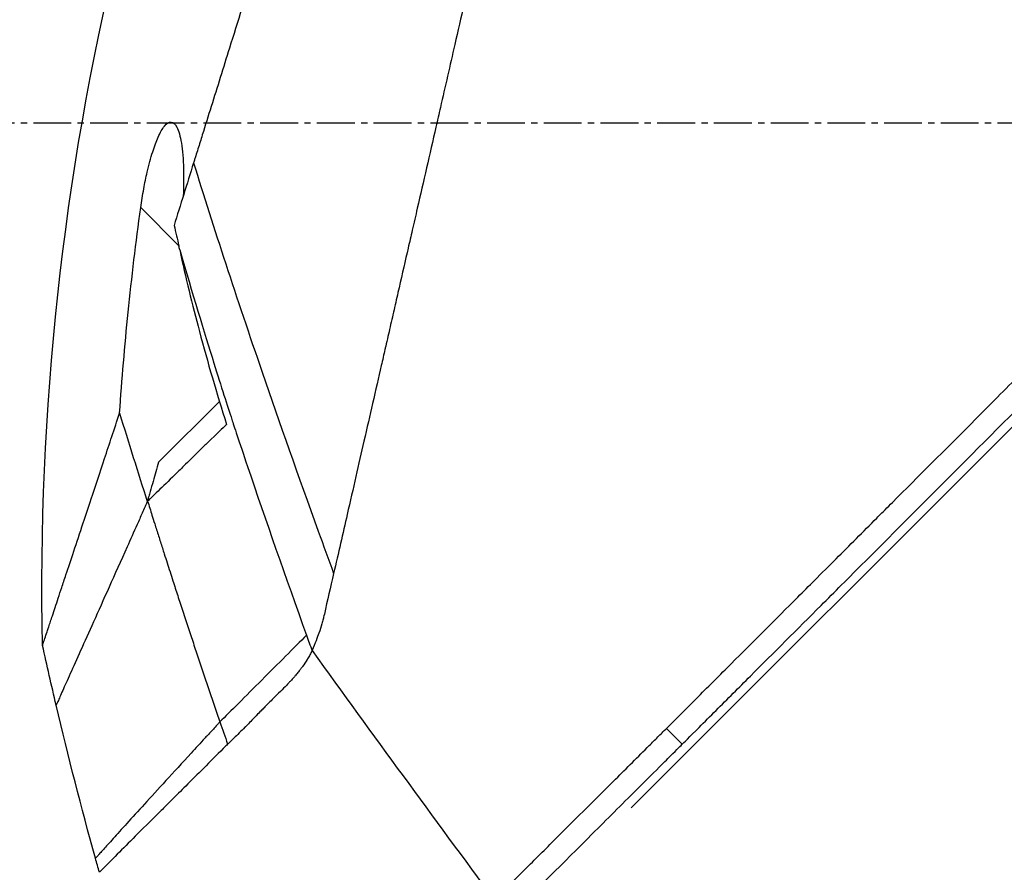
# Model space of a CAD drawing. Header units: millimetres. Extents: x 0 to 4378, y 0 to 2376.
# Tile 210 of 256: x 1427 to 1472, y 1163 to 1201. Entities that reach past the tile are written whole.
import ezdxf

# ---------------------------------------------------------------- set-up
doc = ezdxf.new("R2010")
doc.units = ezdxf.units.MM
doc.header["$LTSCALE"] = 0.2
doc.linetypes.add('CENTER2', pattern=[1.125, 0.75, -0.125, 0.125, -0.125])
doc.layers.add('02_Center Line', color=1, linetype='CENTER2')
doc.styles.add('Rainbow-5.0 Style', font='malgunsl.ttf')
doc.dimstyles.new('Rainbow-5.0 Style', dxfattribs={"dimtxt": 4, "dimasz": 2.5, "dimexe": 1, "dimexo": 1, "dimgap": 1, "dimtad": 1, "dimdsep": 46, "dimtxsty": 'Rainbow-5.0 Style', "dimcen": 0, "dimclrd": 251, "dimclre": 251, "dimclrt": 7, "dimazin": 3, "dimtp": 0.1, "dimtm": 0.1, "dimtfac": 0.61, "dimtmove": 0, "dimatfit": 3, "dimfxl": 1, "dimlwd": -1, "dimlwe": -1, "dimarcsym": 1})

# ---------------------------------------------------------------- blocks, each defined once
blk = doc.blocks.new('A$C51789057')
for p, q in [((-190.245, 563.542), (-126.799, 626.988)), ((-210.505, 588.71), (-212.211, 590.416)), ((-208.69, 581.744), (-211.412, 579.022)), ((-208.466, 581.968), (-208.466, 581.968)), ((-187.964, 566.391), (-188.671, 567.098))]:
    blk.add_line(p, q)
blk.add_arc((132.058, 684.47), 360.277, 198.96383, 199.1311)
blk.add_ellipse((-156.719, 599.415), major_axis=(51.342, -154.081), ratio=0.336418, start_param=4.783304, end_param=4.787811)
for points, knots in [([(-188.671, 567.098), (-188.659, 567.11), (-188.508, 567.261), (-188.433, 567.335), (-188.374, 567.395), (-188.195, 567.573), (-188.075, 567.693), (-187.716, 568.052), (-187.475, 568.292), (-186.75, 569.016), (-186.263, 569.503), (-184.788, 570.976), (-183.79, 571.974), (-182.537, 573.228), (-182.286, 573.478), (-181.716, 574.048), (-181.391, 574.374), (-180.47, 575.295), (-179.861, 575.905), (-179.125, 576.642), (-179.003, 576.765), (-178.771, 576.997), (-178.661, 577.106), (-177.381, 578.389), (-176.197, 579.575), (-174.32, 581.457), (-173.635, 582.145), (-172.16, 583.625), (-171.368, 584.42), (-168.455, 587.345), (-166.31, 589.501), (-163.435, 592.396), (-162.719, 593.117), (-161.895, 593.948), (-161.789, 594.055), (-161.604, 594.242), (-161.519, 594.327), (-161.35, 594.498), (-161.263, 594.586), (-161.061, 594.79), (-160.949, 594.902), (-160.751, 595.103), (-160.668, 595.187), (-160.463, 595.394), (-160.34, 595.518), (-160.115, 595.746), (-160.013, 595.849), (-159.382, 596.486), (-158.853, 597.021), (-157.636, 598.253), (-156.947, 598.949), (-155.561, 600.353), (-154.863, 601.061), (-153.721, 602.219), (-153.274, 602.673), (-152.726, 603.228), (-152.625, 603.331), (-152.337, 603.622), (-152.151, 603.811), (-151.514, 604.456), (-151.06, 604.916), (-150.365, 605.62), (-150.12, 605.869), (-149.791, 606.201), (-149.706, 606.287), (-149.576, 606.419), (-149.533, 606.463), (-149.392, 606.605), (-149.292, 606.706), (-149.044, 606.957), (-148.889, 607.114), (-148.545, 607.461), (-148.362, 607.646), (-148, 608.012), (-147.822, 608.192), (-147.582, 608.434), (-147.524, 608.493), (-147.316, 608.703), (-147.161, 608.859), (-146.775, 609.249), (-146.556, 609.471), (-146.172, 609.859), (-146.008, 610.023), (-145.683, 610.351), (-145.518, 610.517), (-145.095, 610.944), (-144.841, 611.201), (-144.395, 611.652), (-144.209, 611.839), (-143.883, 612.168), (-143.743, 612.309), (-143.532, 612.522), (-143.461, 612.594), (-143.187, 612.871), (-142.984, 613.075), (-141.868, 614.201), (-140.957, 615.119), (-139.072, 617.019), (-138.095, 618.003), (-136.747, 619.361), (-136.368, 619.742), (-135.807, 620.306), (-135.625, 620.489), (-135.013, 621.105), (-134.58, 621.541), (-133.707, 622.419), (-133.264, 622.864), (-131.864, 624.273), (-130.912, 625.229), (-129.193, 626.955), (-128.424, 627.728), (-126.769, 629.389), (-125.885, 630.276), (-124.309, 631.856), (-123.614, 632.553), (-120.278, 635.896), (-117.751, 638.425), (-114.913, 641.262), (-114.418, 641.758), (-113.462, 642.713), (-113, 643.175), (-110.795, 645.378), (-109.193, 646.978), (-107.159, 649.009), (-106.569, 649.598), (-105.501, 650.664), (-105.021, 651.144), (-103.743, 652.418), (-103.082, 653.078), (-102.4, 653.759), (-102.226, 653.933), (-101.954, 654.204), (-101.879, 654.279), (-101.879, 654.279)], [-6.229962, -6.229962, -6.229962, -6.229962, -6.227864, -6.227864, -6.219552, -6.219552, -6.202929, -6.202929, -6.16968, -6.16968, -6.103208, -6.103208, -5.970065, -5.970065, -5.937453, -5.937453, -5.895346, -5.895346, -5.816119, -5.816119, -5.800362, -5.800362, -5.786281, -5.786281, -5.635887, -5.635887, -5.550128, -5.550128, -5.451964, -5.451964, -5.19041, -5.19041, -5.103809, -5.103809, -5.091041, -5.091041, -5.081268, -5.081268, -5.070806, -5.070806, -5.057101, -5.057101, -5.047416, -5.047416, -5.032993, -5.032993, -5.021064, -5.021064, -4.959513, -4.959513, -4.879662, -4.879662, -4.798866, -4.798866, -4.746913, -4.746913, -4.735039, -4.735039, -4.713278, -4.713278, -4.660559, -4.660559, -4.631405, -4.631405, -4.620962, -4.620962, -4.61581, -4.61581, -4.603824, -4.603824, -4.585775, -4.585775, -4.565126, -4.565126, -4.545061, -4.545061, -4.538129, -4.538129, -4.518662, -4.518662, -4.489931, -4.489931, -4.468034, -4.468034, -4.446173, -4.446173, -4.412022, -4.412022, -4.38742, -4.38742, -4.368644, -4.368644, -4.359076, -4.359076, -4.331844, -4.331844, -4.208918, -4.208918, -4.076245, -4.076245, -4.023995, -4.023995, -3.998904, -3.998904, -3.939656, -3.939656, -3.878964, -3.878964, -3.746371, -3.746371, -3.637173, -3.637173, -3.509455, -3.509455, -3.406658, -3.406658, -3.009825, -3.009825, -2.924337, -2.924337, -2.84138, -2.84138, -2.519502, -2.519502, -2.374871, -2.374871, -2.235834, -2.235834, -1.965462, -1.965462, -1.83333, -1.83333, -1.674568, -1.674568, -1.674568, -1.674568]), ([(-187.964, 566.391), (-187.929, 566.426), (-187.628, 566.727), (-186.957, 567.396), (-186.703, 567.649), (-185.939, 568.413), (-185.424, 568.927), (-183.867, 570.483), (-182.809, 571.54), (-181.442, 572.908), (-181.139, 573.211), (-180.48, 573.871), (-180.127, 574.224), (-178.824, 575.528), (-177.871, 576.483), (-176.366, 577.991), (-175.814, 578.544), (-173.782, 580.581), (-172.286, 582.082), (-167.824, 586.561), (-162.258, 592.155), (-156.387, 598.094), (-155.076, 599.421), (-153.118, 601.406), (-152.471, 602.063), (-151.57, 602.977), (-151.314, 603.235), (-150.559, 604), (-150.061, 604.505), (-149.404, 605.17), (-149.25, 605.326), (-148.986, 605.594), (-148.878, 605.702), (-148.668, 605.915), (-148.565, 606.019), (-148.359, 606.228), (-148.252, 606.336), (-147.733, 606.86), (-147.322, 607.275), (-146.469, 608.137), (-146.028, 608.582), (-144.77, 609.852), (-143.953, 610.677), (-142.329, 612.316), (-141.521, 613.13), (-139.869, 614.796), (-139.025, 615.646), (-137.309, 617.376), (-136.433, 618.258), (-135.104, 619.595), (-134.648, 620.054), (-133.426, 621.284), (-132.675, 622.039), (-131.077, 623.646), (-130.236, 624.491), (-128.587, 626.147), (-127.778, 626.959), (-126.207, 628.536), (-125.442, 629.304), (-123.229, 631.523), (-121.8, 632.956), (-117.831, 636.931), (-115.381, 639.382), (-112.704, 642.058), (-112.272, 642.489), (-110.264, 644.496), (-108.8, 645.958), (-105.531, 649.222), (-103.943, 650.808), (-102.574, 652.174), (-102.332, 652.415), (-101.81, 652.936), (-101.572, 653.174), (-101.253, 653.492), (-101.173, 653.572), (-101.172, 653.572)], [0.000001, 0.000001, 0.000001, 0.000001, 0.0174896, 0.0174896, 0.0280641, 0.0280641, 0.0492044, 0.0492044, 0.0915833, 0.0915833, 0.103829, 0.103829, 0.1177045, 0.1177045, 0.1548929, 0.1548929, 0.1762617, 0.1762617, 0.2332292, 0.2332292, 0.3447473, 0.3447473, 0.3768428, 0.3768428, 0.3928613, 0.3928613, 0.3992061, 0.3992061, 0.4115742, 0.4115742, 0.4153435, 0.4153435, 0.4181398, 0.4181398, 0.4207138, 0.4207138, 0.4231441, 0.4231441, 0.4328041, 0.4328041, 0.443145, 0.443145, 0.4624048, 0.4624048, 0.4815797, 0.4815797, 0.5018181, 0.5018181, 0.5229618, 0.5229618, 0.5340035, 0.5340035, 0.5527188, 0.5527188, 0.5738832, 0.5738832, 0.5945831, 0.5945831, 0.6145009, 0.6145009, 0.6528362, 0.6528362, 0.7241388, 0.7241388, 0.7381113, 0.7381113, 0.7906485, 0.7906485, 0.8696683, 0.8696683, 0.8893857, 0.8893857, 0.91901, 0.91901, 0.9486615, 0.9486615, 0.9486615, 0.9486615]), ([(-185.699, 651.991), (-185.7, 651.991), (-185.701, 651.989), (-185.702, 651.985), (-185.704, 651.981), (-185.706, 651.974), (-185.709, 651.965), (-185.714, 651.949), (-185.721, 651.923), (-185.731, 651.885), (-185.739, 651.85), (-185.75, 651.806), (-185.764, 651.749), (-185.776, 651.698), (-185.791, 651.635), (-185.809, 651.56), (-185.825, 651.491), (-185.844, 651.411), (-185.866, 651.318), (-185.886, 651.231), (-185.909, 651.133), (-185.934, 651.022), (-185.981, 650.818), (-186.038, 650.572), (-186.107, 650.273), (-186.119, 650.217), (-186.133, 650.159), (-186.146, 650.099), (-186.185, 649.928), (-186.242, 649.679), (-186.326, 649.315), (-186.394, 649.016), (-186.481, 648.638), (-186.593, 648.151), (-186.68, 647.769), (-186.783, 647.32), (-186.905, 646.785), (-187.01, 646.331), (-187.128, 645.815), (-187.263, 645.226), (-187.312, 645.011), (-187.364, 644.785), (-187.418, 644.55), (-187.497, 644.205), (-187.578, 643.848), (-187.662, 643.482), (-187.802, 642.871), (-187.949, 642.23), (-188.103, 641.561), (-188.18, 641.224), (-188.259, 640.88), (-188.34, 640.53), (-188.419, 640.184), (-188.5, 639.832), (-188.582, 639.473), (-188.748, 638.75), (-188.919, 638), (-189.096, 637.226), (-189.185, 636.839), (-189.275, 636.446), (-189.366, 636.047), (-189.385, 635.963), (-189.404, 635.879), (-189.423, 635.795), (-189.447, 635.689), (-189.52, 635.373), (-189.644, 634.833), (-189.719, 634.503), (-189.814, 634.089), (-189.929, 633.585), (-190.015, 633.21), (-190.113, 632.785), (-190.222, 632.306), (-190.27, 632.099), (-190.32, 631.882), (-190.372, 631.655), (-190.42, 631.445), (-190.47, 631.225), (-190.523, 630.997), (-190.563, 630.818), (-190.605, 630.635), (-190.649, 630.445), (-190.709, 630.185), (-190.769, 629.922), (-190.829, 629.658), (-190.881, 629.433), (-190.933, 629.206), (-190.985, 628.979), (-191.037, 628.751), (-191.09, 628.522), (-191.142, 628.293), (-191.196, 628.057), (-191.253, 627.809), (-191.306, 627.576), (-191.356, 627.358), (-191.403, 627.154), (-191.461, 626.901), (-191.519, 626.649), (-191.587, 626.35), (-191.653, 626.064), (-191.718, 625.777), (-191.781, 625.503), (-191.846, 625.218), (-191.894, 625.011), (-191.941, 624.805), (-191.988, 624.598), (-192.006, 624.52), (-192.024, 624.442), (-192.042, 624.364), (-192.108, 624.078), (-192.173, 623.79), (-192.239, 623.502), (-192.273, 623.358), (-192.306, 623.214), (-192.339, 623.069), (-192.372, 622.924), (-192.405, 622.779), (-192.439, 622.634), (-192.505, 622.343), (-192.572, 622.051), (-192.639, 621.758), (-192.773, 621.173), (-192.909, 620.582), (-193.045, 619.989), (-193.113, 619.692), (-193.181, 619.394), (-193.25, 619.095), (-193.318, 618.797), (-193.387, 618.497), (-193.456, 618.197), (-193.49, 618.046), (-193.525, 617.896), (-193.559, 617.745), (-193.594, 617.595), (-193.629, 617.444), (-193.663, 617.293), (-193.731, 616.999), (-193.798, 616.704), (-193.866, 616.409), (-193.868, 616.401), (-193.87, 616.392), (-193.872, 616.384), (-193.941, 616.08), (-194.011, 615.775), (-194.081, 615.469), (-194.151, 615.164), (-194.222, 614.858), (-194.292, 614.551), (-194.327, 614.397), (-194.362, 614.243), (-194.397, 614.09), (-194.432, 613.936), (-194.468, 613.782), (-194.503, 613.628), (-194.573, 613.319), (-194.644, 613.011), (-194.714, 612.701), (-194.756, 612.518), (-194.798, 612.336), (-194.84, 612.153), (-194.84, 612.15), (-194.841, 612.146), (-194.842, 612.142), (-194.855, 612.085), (-194.883, 611.961), (-194.927, 611.771), (-194.96, 611.627), (-195.002, 611.446), (-195.052, 611.226), (-195.079, 611.108), (-195.109, 610.979), (-195.141, 610.839), (-195.174, 610.695), (-195.209, 610.539), (-195.248, 610.372), (-195.274, 610.256), (-195.302, 610.134), (-195.331, 610.007), (-195.339, 609.972), (-195.347, 609.938), (-195.355, 609.904), (-195.437, 609.546), (-195.509, 609.233), (-195.57, 608.967), (-195.719, 608.315), (-195.805, 607.942), (-195.826, 607.852), (-195.884, 607.598), (-195.942, 607.344), (-196, 607.09), (-196.072, 606.777), (-196.143, 606.463), (-196.215, 606.15), (-196.247, 606.01), (-196.279, 605.869), (-196.311, 605.729), (-196.351, 605.556), (-196.39, 605.383), (-196.43, 605.209), (-196.476, 605.009), (-196.521, 604.809), (-196.567, 604.609), (-196.648, 604.253), (-196.89, 603.198), (-197.291, 601.452), (-197.297, 601.422), (-197.304, 601.392), (-197.311, 601.362), (-197.591, 600.143), (-197.87, 598.927), (-198.147, 597.718), (-198.363, 596.776), (-198.578, 595.838), (-198.791, 594.905), (-198.859, 594.611), (-198.926, 594.317), (-198.993, 594.024), (-199.273, 592.801), (-199.552, 591.588), (-199.827, 590.388), (-199.903, 590.058), (-199.978, 589.729), (-200.054, 589.401), (-200.112, 589.145), (-200.174, 588.877), (-200.238, 588.596), (-200.363, 588.052), (-200.498, 587.461), (-200.644, 586.825), (-200.709, 586.541), (-200.776, 586.248), (-200.845, 585.947), (-200.91, 585.663), (-200.976, 585.372), (-201.045, 585.074), (-201.109, 584.791), (-201.175, 584.502), (-201.243, 584.207), (-201.253, 584.162), (-201.264, 584.116), (-201.274, 584.07), (-201.327, 583.838), (-201.383, 583.596), (-201.44, 583.346), (-201.561, 582.817), (-201.691, 582.248), (-201.83, 581.641), (-201.952, 581.11), (-202.08, 580.55), (-202.215, 579.961), (-202.447, 578.947), (-202.699, 577.849), (-202.967, 576.679), (-203.16, 575.834), (-203.362, 574.951), (-203.572, 574.036)], [0.0008979, 0.0008979, 0.0008979, 0.0008979, 0.0108915, 0.0108915, 0.0108915, 0.020974, 0.020974, 0.020974, 0.0391503, 0.0391503, 0.0391503, 0.0554178, 0.0554178, 0.0554178, 0.0702751, 0.0702751, 0.0702751, 0.0840358, 0.0840358, 0.0840358, 0.0969119, 0.0969119, 0.0969119, 0.1205769, 0.1205769, 0.1205769, 0.125, 0.125, 0.125, 0.1638961, 0.1638961, 0.1638961, 0.1958374, 0.1958374, 0.1958374, 0.2208888, 0.2208888, 0.2208888, 0.2422005, 0.2422005, 0.2422005, 0.25, 0.25, 0.25, 0.2678209, 0.2678209, 0.2678209, 0.2975362, 0.2975362, 0.2975362, 0.3125, 0.3125, 0.3125, 0.3272656, 0.3272656, 0.3272656, 0.3570095, 0.3570095, 0.3570095, 0.3718814, 0.3718814, 0.3718814, 0.375, 0.375, 0.375, 0.3991671, 0.3991671, 0.3991671, 0.4139157, 0.4139157, 0.4139157, 0.4249028, 0.4249028, 0.4249028, 0.429655, 0.429655, 0.429655, 0.4340613, 0.4340613, 0.4340613, 0.4375, 0.4375, 0.4375, 0.4468814, 0.4468814, 0.4468814, 0.4548932, 0.4548932, 0.4548932, 0.4629051, 0.4629051, 0.4629051, 0.4712008, 0.4712008, 0.4712008, 0.4789288, 0.4789288, 0.4789288, 0.4866568, 0.4866568, 0.4866568, 0.4943848, 0.4943848, 0.4943848, 0.5, 0.5, 0.5, 0.502414, 0.502414, 0.502414, 0.5112437, 0.5112437, 0.5112437, 0.5156585, 0.5156585, 0.5156585, 0.5200734, 0.5200734, 0.5200734, 0.528903, 0.528903, 0.528903, 0.5465624, 0.5465624, 0.5465624, 0.555392, 0.555392, 0.555392, 0.5642217, 0.5642217, 0.5642217, 0.5686366, 0.5686366, 0.5686366, 0.5730514, 0.5730514, 0.5730514, 0.5816327, 0.5816327, 0.5816327, 0.5818813, 0.5818813, 0.5818813, 0.5907202, 0.5907202, 0.5907202, 0.5995591, 0.5995591, 0.5995591, 0.6039786, 0.6039786, 0.6039786, 0.6083981, 0.6083981, 0.6083981, 0.6172371, 0.6172371, 0.6172371, 0.622449, 0.622449, 0.622449, 0.6229413, 0.6229413, 0.6229413, 0.6298917, 0.6298917, 0.6298917, 0.6351416, 0.6351416, 0.6351416, 0.6379546, 0.6379546, 0.6379546, 0.6408496, 0.6408496, 0.6408496, 0.6428571, 0.6428571, 0.6428571, 0.6433986, 0.6433986, 0.6433986, 0.6491487, 0.6491487, 0.6491487, 0.6632653, 0.6632653, 0.6632653, 0.6704637, 0.6704637, 0.6704637, 0.6793393, 0.6793393, 0.6793393, 0.6833065, 0.6833065, 0.6833065, 0.6882149, 0.6882149, 0.6882149, 0.6938776, 0.6938776, 0.6938776, 0.7239727, 0.7239727, 0.7239727, 0.7244898, 0.7244898, 0.7244898, 0.7589042, 0.7589042, 0.7589042, 0.7857143, 0.7857143, 0.7857143, 0.7941949, 0.7941949, 0.7941949, 0.8295621, 0.8295621, 0.8295621, 0.8392857, 0.8392857, 0.8392857, 0.849008, 0.849008, 0.849008, 0.8678821, 0.8678821, 0.8678821, 0.876305, 0.876305, 0.876305, 0.8842189, 0.8842189, 0.8842189, 0.8917062, 0.8917062, 0.8917062, 0.8928571, 0.8928571, 0.8928571, 0.9031342, 0.9031342, 0.9031342, 0.9247967, 0.9247967, 0.9247967, 0.9437386, 0.9437386, 0.9437386, 0.9764071, 0.9764071, 0.9764071, 1, 1, 1, 1]), ([(-192.313, 648.438), (-192.313, 648.439), (-192.313, 648.439), (-192.337, 648.363), (-192.351, 648.318), (-192.382, 648.222), (-192.396, 648.177), (-192.474, 647.929), (-192.563, 647.643), (-192.754, 647.033), (-192.841, 646.753), (-193.072, 646.018), (-193.223, 645.536), (-193.62, 644.268), (-193.88, 643.436), (-194.562, 641.257), (-195.009, 639.831), (-195.638, 637.818), (-195.774, 637.384), (-195.984, 636.715), (-196.054, 636.491), (-196.195, 636.039), (-196.267, 635.81), (-196.377, 635.459), (-196.414, 635.34), (-196.526, 634.981), (-196.601, 634.743), (-196.751, 634.265), (-196.826, 634.026), (-196.939, 633.664), (-196.977, 633.543), (-197.055, 633.293), (-197.095, 633.164), (-197.176, 632.906), (-197.216, 632.777), (-197.339, 632.385), (-197.423, 632.117), (-197.582, 631.61), (-197.66, 631.36), (-197.817, 630.859), (-197.895, 630.61), (-198.133, 629.849), (-198.295, 629.331), (-198.632, 628.253), (-198.81, 627.686), (-199.144, 626.618), (-199.3, 626.12), (-199.509, 625.451), (-199.553, 625.31), (-199.775, 624.602), (-199.953, 624.033), (-200.223, 623.169), (-200.314, 622.879), (-200.495, 622.302), (-200.586, 622.012), (-200.768, 621.43), (-200.858, 621.142), (-200.995, 620.703), (-201.042, 620.554), (-201.133, 620.263), (-201.177, 620.122), (-201.269, 619.828), (-201.315, 619.681), (-201.447, 619.26), (-201.537, 618.973), (-202.311, 616.5), (-203.009, 614.267), (-203.777, 611.813), (-203.842, 611.605), (-203.973, 611.188), (-204.036, 610.984), (-204.162, 610.583), (-204.224, 610.385), (-204.346, 609.994), (-204.406, 609.803), (-204.525, 609.424), (-204.584, 609.235), (-204.753, 608.695), (-204.866, 608.334), (-205.192, 607.294), (-205.406, 606.608), (-205.702, 605.663), (-205.793, 605.37), (-205.928, 604.94), (-205.971, 604.803), (-206.098, 604.398), (-206.181, 604.132), (-206.342, 603.617), (-206.419, 603.37), (-206.642, 602.658), (-206.787, 602.195), (-207.184, 600.926), (-207.435, 600.125), (-207.87, 598.735), (-208.055, 598.143), (-208.514, 596.676), (-208.786, 595.806), (-209.188, 594.521), (-209.321, 594.096), (-209.519, 593.463), (-209.585, 593.253), (-209.683, 592.94), (-209.715, 592.836), (-209.764, 592.68), (-209.78, 592.628), (-209.805, 592.55), (-209.813, 592.524), (-209.829, 592.472), (-209.837, 592.446), (-209.845, 592.42)], [0.000492, 0.000492, 0.000492, 0.000492, 0.070477, 0.070477, 0.116784, 0.116784, 0.147598, 0.147598, 0.270163, 0.270163, 0.35129, 0.35129, 0.459378, 0.459378, 0.603543, 0.603543, 0.795477, 0.795477, 0.846759, 0.846759, 0.872247, 0.872247, 0.897546, 0.897546, 0.910816, 0.910816, 0.936058, 0.936058, 0.961053, 0.961053, 0.973407, 0.973407, 0.986612, 0.986612, 0.999925, 0.999925, 1.026343, 1.026343, 1.051465, 1.051465, 1.076258, 1.076258, 1.125243, 1.125243, 1.177878, 1.177878, 1.224985, 1.224985, 1.237745, 1.237745, 1.287061, 1.287061, 1.311764, 1.311764, 1.336615, 1.336615, 1.361333, 1.361333, 1.372959, 1.372959, 1.384222, 1.384222, 1.395507, 1.395507, 1.41867, 1.41867, 1.596072, 1.596072, 1.612752, 1.612752, 1.628768, 1.628768, 1.644172, 1.644172, 1.659003, 1.659003, 1.673475, 1.673475, 1.702106, 1.702106, 1.756638, 1.756638, 1.781274, 1.781274, 1.792708, 1.792708, 1.814679, 1.814679, 1.835454, 1.835454, 1.874477, 1.874477, 1.942807, 1.942807, 1.994085, 1.994085, 2.070998, 2.070998, 2.109452, 2.109452, 2.128666, 2.128666, 2.138273, 2.138273, 2.143077, 2.143077, 2.145479, 2.145479, 2.147874, 2.147874, 2.147874, 2.147874]), ([(-216.608, 570.813), (-216.834, 581.263), (-215.689, 591.829), (-211.977, 607.152), (-210.383, 612.245), (-208.466, 617.201)], [0, 0, 0, 0, 3.135776, 3.135776, 4.729873, 4.729873, 4.729873, 4.729873]), ([(-212.211, 590.416), (-212.172, 590.699), (-212.126, 590.983), (-212.028, 591.517), (-211.977, 591.769), (-211.846, 592.333), (-211.764, 592.64), (-211.597, 593.164), (-211.514, 593.387), (-211.337, 593.781), (-211.244, 593.945), (-211.042, 594.196), (-210.939, 594.259), (-210.748, 594.242), (-210.665, 594.163), (-210.507, 593.859), (-210.44, 593.609), (-210.339, 592.977), (-210.308, 592.586), (-210.286, 591.779), (-210.29, 591.369), (-210.308, 590.943)], [-1.14528, -1.14528, -1.14528, -1.14528, -1.059047, -1.059047, -0.979891, -0.979891, -0.875786, -0.875786, -0.784614, -0.784614, -0.687046, -0.687046, -0.571812, -0.571812, -0.456499, -0.456499, -0.315176, -0.315176, -0.162073, -0.162073, -0.025672, -0.025672, -0.025672, -0.025672]), ([(-209.845, 592.42), (-209.994, 591.944), (-210.142, 591.472), (-210.434, 590.54), (-210.578, 590.079), (-210.721, 589.623)], [0.000026, 0.000026, 0.000026, 0.000026, 0.1679092, 0.1679092, 0.336286, 0.336286, 0.336286, 0.336286]), ([(-209.845, 592.42), (-208.948, 589.52), (-207.924, 586.395), (-206.774, 583.046), (-205.994, 580.777), (-205.157, 578.405), (-204.262, 575.931), (-204.036, 575.305), (-203.806, 574.674), (-203.572, 574.036)], [-1, -1, -1, -1, -0.459072, -0.459072, -0.459072, -0.092566, -0.092566, -0.092566, 0, 0, 0, 0]), ([(-213.159, 581.212), (-213.054, 582.722), (-212.927, 584.226), (-212.615, 587.295), (-212.428, 588.857), (-212.211, 590.416)], [0.000001, 0.000001, 0.000001, 0.000001, 0.4541066, 0.4541066, 0.9270468, 0.9270468, 0.9270468, 0.9270468]), ([(-210.721, 589.623), (-210.681, 589.469), (-210.643, 589.315), (-210.571, 589.011), (-210.537, 588.86), (-210.505, 588.71)], [-0.09380006, -0.09380006, -0.09380006, -0.09380006, -0.04608774, -0.04608774, -0.000001, -0.000001, -0.000001, -0.000001]), ([(-210.466, 588.525), (-210.472, 588.556), (-210.479, 588.587), (-210.492, 588.648), (-210.499, 588.679), (-210.505, 588.71)], [-0.0189743, -0.0189743, -0.0189743, -0.0189743, -0.00948198, -0.00948198, -0.000001, -0.000001, -0.000001, -0.000001]), ([(-210.466, 588.525), (-209.899, 586.57), (-209.374, 584.853), (-208.935, 583.449), (-208.605, 582.397), (-208.333, 581.549), (-208.13, 580.928), (-208.043, 580.662), (-207.816, 579.972), (-207.427, 578.824), (-206.611, 576.411), (-205.73, 573.892), (-204.786, 571.268)], [0, 0, 0, 0, 0.25, 0.25, 0.25, 0.375, 0.375, 0.375, 0.5, 0.5, 0.5, 1, 1, 1, 1]), ([(-210.465, 588.522), (-210.202, 587.299), (-209.905, 586.083), (-209.214, 583.49), (-208.814, 582.122), (-208.369, 580.707)], [0.0003261, 0.0003261, 0.0003261, 0.0003261, 0.3756535, 0.3756535, 0.8068881, 0.8068881, 0.8068881, 0.8068881]), ([(-216.608, 570.813), (-216.608, 570.813), (-216.608, 570.813), (-216.608, 570.814), (-216.606, 570.82), (-216.599, 570.841), (-216.594, 570.855), (-216.574, 570.917), (-216.552, 570.982), (-216.499, 571.142), (-216.467, 571.237), (-216.401, 571.437), (-216.368, 571.537), (-216.282, 571.795), (-216.227, 571.961), (-216.088, 572.38), (-216.001, 572.643), (-215.855, 573.083), (-215.803, 573.239), (-215.689, 573.584), (-215.626, 573.773), (-215.452, 574.3), (-215.334, 574.655), (-215.077, 575.429), (-214.937, 575.851), (-214.675, 576.642), (-214.556, 577.001), (-214.242, 577.946), (-214.042, 578.55), (-213.617, 579.83), (-213.393, 580.506), (-213.159, 581.212)], [2.994008, 2.994008, 2.994008, 2.994008, 2.998917, 2.998917, 3.102407, 3.102407, 3.193729, 3.193729, 3.404829, 3.404829, 3.606578, 3.606578, 3.771982, 3.771982, 3.995205, 3.995205, 4.278205, 4.278205, 4.423595, 4.423595, 4.583388, 4.583388, 4.852579, 4.852579, 5.133194, 5.133194, 5.349319, 5.349319, 5.678864, 5.678864, 6.012538, 6.012538, 6.012538, 6.012538]), ([(-213.159, 581.212), (-212.956, 580.553), (-212.751, 579.894), (-212.338, 578.577), (-212.129, 577.919), (-211.918, 577.262)], [-0.4140683, -0.4140683, -0.4140683, -0.4140683, -0.2070418, -0.2070418, -0.000001, -0.000001, -0.000001, -0.000001]), ([(-208.369, 580.707), (-208.45, 580.63), (-208.689, 580.403), (-209.131, 579.972), (-209.211, 579.895), (-209.41, 579.701), (-209.53, 579.583), (-209.86, 579.261), (-210.07, 579.055), (-210.354, 578.778), (-210.431, 578.702), (-210.762, 578.379), (-211.019, 578.127), (-211.378, 577.779), (-211.492, 577.67), (-211.655, 577.513), (-211.707, 577.463), (-211.783, 577.391), (-211.807, 577.367), (-211.855, 577.321), (-211.879, 577.299), (-211.903, 577.277)], [0.000001, 0.000001, 0.000001, 0.000001, 0.0517933, 0.0517933, 0.0631602, 0.0631602, 0.080667, 0.080667, 0.1119431, 0.1119431, 0.1236223, 0.1236223, 0.1626158, 0.1626158, 0.1804481, 0.1804481, 0.1887485, 0.1887485, 0.1927271, 0.1927271, 0.1965807, 0.1965807, 0.1965807, 0.1965807]), ([(-211.412, 579.022), (-211.494, 578.735), (-211.576, 578.448), (-211.702, 578.009), (-211.746, 577.856), (-211.812, 577.629), (-211.833, 577.555), (-211.876, 577.408), (-211.914, 577.277), (-211.918, 577.262)], [-0.03661254, -0.03661254, -0.03661254, -0.03661254, -0.01870238, -0.01870238, -0.00917405, -0.00917405, -0.00454332, -0.00454332, -0.000001, -0.000001, -0.000001, -0.000001]), ([(-211.903, 577.277), (-211.923, 577.232), (-211.943, 577.187), (-211.963, 577.142), (-211.983, 577.097), (-212.003, 577.053), (-212.023, 577.008), (-212.062, 576.919), (-212.102, 576.831), (-212.141, 576.744), (-212.22, 576.568), (-212.297, 576.395), (-212.373, 576.225), (-212.526, 575.884), (-212.674, 575.553), (-212.818, 575.232), (-213.106, 574.591), (-213.376, 573.989), (-213.627, 573.429), (-213.879, 572.869), (-214.111, 572.35), (-214.325, 571.875), (-214.538, 571.4), (-214.732, 570.968), (-214.906, 570.58), (-215.08, 570.192), (-215.233, 569.85), (-215.367, 569.551), (-215.5, 569.253), (-215.613, 569), (-215.706, 568.793), (-215.752, 568.689), (-215.793, 568.597), (-215.828, 568.516), (-215.864, 568.436), (-215.894, 568.367), (-215.919, 568.311), (-215.944, 568.255), (-215.963, 568.211), (-215.976, 568.182), (-215.983, 568.167), (-215.988, 568.155), (-215.991, 568.148), (-215.995, 568.14), (-215.997, 568.136), (-215.997, 568.136), (-215.997, 568.136), (-215.997, 568.136), (-215.997, 568.136)], [0, 0, 0, 0, 0.003914, 0.003914, 0.003914, 0.0078279, 0.0078279, 0.0078279, 0.0156558, 0.0156558, 0.0156558, 0.0313116, 0.0313116, 0.0313116, 0.0626233, 0.0626233, 0.0626233, 0.1252466, 0.1252466, 0.1252466, 0.1878699, 0.1878699, 0.1878699, 0.2504932, 0.2504932, 0.2504932, 0.3131165, 0.3131165, 0.3131165, 0.3757398, 0.3757398, 0.3757398, 0.4070514, 0.4070514, 0.4070514, 0.4383631, 0.4383631, 0.4383631, 0.4696747, 0.4696747, 0.4696747, 0.4853679, 0.4853679, 0.4853679, 0.5009864, 0.5009864, 0.5009864, 0.5015367, 0.5015367, 0.5015367, 0.5015367]), ([(-211.918, 577.262), (-211.915, 577.265), (-211.913, 577.267), (-211.908, 577.272), (-211.906, 577.274), (-211.903, 577.277)], [-0.004802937, -0.004802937, -0.004802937, -0.004802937, -0.002367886, -0.002367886, 0, 0, 0, 0]), ([(-211.903, 577.277), (-211.836, 577.063), (-211.771, 576.853), (-211.707, 576.649), (-211.67, 576.531), (-211.633, 576.415), (-211.583, 576.257), (-211.534, 576.099), (-211.471, 575.899), (-211.413, 575.718), (-211.384, 575.627), (-211.357, 575.54), (-211.329, 575.452), (-211.301, 575.363), (-211.272, 575.273), (-211.243, 575.183), (-211.215, 575.093), (-211.186, 575.004), (-211.158, 574.915), (-211.115, 574.781), (-211.072, 574.647), (-211.029, 574.513), (-210.986, 574.38), (-210.943, 574.246), (-210.9, 574.112), (-210.857, 573.978), (-210.814, 573.844), (-210.771, 573.711), (-210.735, 573.599), (-210.699, 573.488), (-210.663, 573.377), (-210.627, 573.266), (-210.591, 573.155), (-210.555, 573.043), (-210.519, 572.932), (-210.482, 572.821), (-210.446, 572.71), (-210.406, 572.588), (-210.366, 572.466), (-210.326, 572.344), (-210.286, 572.222), (-210.246, 572.1), (-210.206, 571.978), (-210.166, 571.856), (-210.126, 571.734), (-210.086, 571.612), (-210.048, 571.496), (-210.009, 571.379), (-209.971, 571.263), (-209.932, 571.147), (-209.894, 571.031), (-209.855, 570.915), (-209.817, 570.799), (-209.778, 570.682), (-209.739, 570.566), (-209.7, 570.448), (-209.66, 570.329), (-209.62, 570.21), (-209.581, 570.092), (-209.541, 569.973), (-209.501, 569.854), (-209.461, 569.736), (-209.422, 569.617), (-209.382, 569.499), (-209.342, 569.382), (-209.303, 569.265), (-209.263, 569.148), (-209.224, 569.031), (-209.184, 568.914), (-209.144, 568.797), (-209.105, 568.68), (-209.065, 568.563), (-209.025, 568.446), (-208.985, 568.329), (-208.945, 568.211), (-208.905, 568.094), (-208.865, 567.977), (-208.825, 567.859), (-208.785, 567.742), (-208.745, 567.625), (-208.705, 567.508), (-208.664, 567.39)], [0, 0, 0, 0, 0.0897132, 0.0897132, 0.0897132, 0.1414804, 0.1414804, 0.1414804, 0.1932476, 0.1932476, 0.1932476, 0.2191312, 0.2191312, 0.2191312, 0.2450148, 0.2450148, 0.2450148, 0.2708984, 0.2708984, 0.2708984, 0.3096449, 0.3096449, 0.3096449, 0.3483914, 0.3483914, 0.3483914, 0.3871379, 0.3871379, 0.3871379, 0.4193782, 0.4193782, 0.4193782, 0.4516185, 0.4516185, 0.4516185, 0.4838587, 0.4838587, 0.4838587, 0.5192811, 0.5192811, 0.5192811, 0.5547035, 0.5547035, 0.5547035, 0.5901259, 0.5901259, 0.5901259, 0.6238896, 0.6238896, 0.6238896, 0.6576534, 0.6576534, 0.6576534, 0.6914171, 0.6914171, 0.6914171, 0.7259458, 0.7259458, 0.7259458, 0.7604744, 0.7604744, 0.7604744, 0.795003, 0.795003, 0.795003, 0.8290876, 0.8290876, 0.8290876, 0.8631723, 0.8631723, 0.8631723, 0.8972569, 0.8972569, 0.8972569, 0.9315046, 0.9315046, 0.9315046, 0.9657523, 0.9657523, 0.9657523, 1, 1, 1, 1]), ([(-203.572, 574.036), (-203.713, 573.424), (-203.851, 572.818), (-203.989, 572.219), (-204.014, 572.11), (-204.031, 572.035), (-204.041, 571.996), (-204.059, 571.925), (-204.078, 571.853), (-204.099, 571.78), (-204.137, 571.647), (-204.182, 571.509), (-204.233, 571.365), (-204.298, 571.177), (-204.401, 570.914), (-204.538, 570.581)], [-1, -1, -1, -1, -0.5, -0.5, -0.5, -0.4375, -0.4375, -0.4375, -0.375, -0.375, -0.375, -0.25, -0.25, -0.25, 0, 0, 0, 0]), ([(-204.786, 571.268), (-205.059, 570.995), (-205.381, 570.674), (-205.723, 570.331), (-206.066, 569.989), (-206.43, 569.625), (-206.789, 569.266), (-207.147, 568.907), (-207.501, 568.554), (-207.822, 568.232), (-208.144, 567.911), (-208.434, 567.621), (-208.664, 567.39)], [0, 0, 0, 0, 0.249993, 0.249993, 0.249993, 0.499995, 0.499995, 0.499995, 0.749998, 0.749998, 0.749998, 1, 1, 1, 1]), ([(-204.538, 570.581), (-204.54, 570.578), (-204.542, 570.574), (-204.544, 570.57), (-204.572, 570.513), (-204.603, 570.454), (-204.636, 570.393), (-204.669, 570.334), (-204.703, 570.274), (-204.741, 570.212), (-204.746, 570.203), (-204.752, 570.193), (-204.758, 570.183), (-204.824, 570.076), (-204.893, 569.972), (-204.965, 569.873), (-204.978, 569.855), (-204.99, 569.838), (-205.003, 569.821), (-205.031, 569.784), (-205.058, 569.748), (-205.085, 569.713), (-205.127, 569.658), (-205.168, 569.607), (-205.207, 569.559), (-205.227, 569.534), (-205.247, 569.51), (-205.267, 569.487), (-205.274, 569.478), (-205.296, 569.451), (-205.332, 569.409), (-205.35, 569.389), (-205.372, 569.365), (-205.396, 569.337), (-205.399, 569.335), (-205.401, 569.332), (-205.403, 569.33), (-205.422, 569.308), (-205.441, 569.287), (-205.461, 569.266), (-205.488, 569.236), (-205.515, 569.207), (-205.543, 569.177), (-205.556, 569.163), (-205.57, 569.148), (-205.584, 569.133), (-205.711, 568.999), (-205.89, 568.819), (-206.118, 568.595), (-206.261, 568.455), (-206.395, 568.322), (-206.52, 568.196), (-206.578, 568.138), (-206.635, 568.081), (-206.689, 568.025), (-206.754, 567.959), (-206.871, 567.839), (-207.037, 567.668), (-207.059, 567.645), (-207.083, 567.621), (-207.107, 567.596), (-207.279, 567.419), (-207.416, 567.279), (-207.518, 567.176), (-207.526, 567.167), (-207.535, 567.158), (-207.543, 567.15), (-207.719, 566.972), (-207.885, 566.808), (-208.042, 566.658), (-208.126, 566.577), (-208.208, 566.501), (-208.286, 566.429), (-208.298, 566.418), (-208.309, 566.407), (-208.321, 566.396)], [0, 0, 0, 0, 0.0021802, 0.0021802, 0.0021802, 0.0349898, 0.0349898, 0.0349898, 0.0665186, 0.0665186, 0.0665186, 0.0714286, 0.0714286, 0.0714286, 0.1321946, 0.1321946, 0.1321946, 0.1428571, 0.1428571, 0.1428571, 0.1638774, 0.1638774, 0.1638774, 0.197224, 0.197224, 0.197224, 0.2142857, 0.2142857, 0.2142857, 0.2376364, 0.2376364, 0.2376364, 0.2489714, 0.2489714, 0.2489714, 0.25, 0.25, 0.25, 0.2648779, 0.2648779, 0.2648779, 0.2857143, 0.2857143, 0.2857143, 0.3001586, 0.3001586, 0.3001586, 0.4285714, 0.4285714, 0.4285714, 0.525964, 0.525964, 0.525964, 0.5714286, 0.5714286, 0.5714286, 0.6658539, 0.6658539, 0.6658539, 0.6785714, 0.6785714, 0.6785714, 0.7857143, 0.7857143, 0.7857143, 0.7919818, 0.7919818, 0.7919818, 0.9202925, 0.9202925, 0.9202925, 0.9895013, 0.9895013, 0.9895013, 1, 1, 1, 1]), ([(-208.664, 567.39), (-208.693, 567.359), (-208.721, 567.329), (-208.75, 567.298), (-208.778, 567.268), (-208.806, 567.237), (-208.834, 567.207), (-208.89, 567.146), (-208.946, 567.086), (-209.002, 567.026), (-209.112, 566.906), (-209.222, 566.787), (-209.329, 566.671), (-209.544, 566.438), (-209.752, 566.211), (-209.954, 565.992), (-210.357, 565.553), (-210.734, 565.143), (-211.082, 564.762), (-211.43, 564.381), (-211.751, 564.03), (-212.042, 563.71), (-212.333, 563.391), (-212.596, 563.102), (-212.829, 562.844), (-213.063, 562.587), (-213.268, 562.361), (-213.443, 562.167), (-213.619, 561.972), (-213.765, 561.81), (-213.883, 561.679), (-213.941, 561.614), (-213.993, 561.557), (-214.037, 561.508), (-214.081, 561.458), (-214.118, 561.417), (-214.148, 561.384), (-214.177, 561.351), (-214.2, 561.326), (-214.215, 561.309), (-214.222, 561.301), (-214.228, 561.295), (-214.232, 561.29), (-214.236, 561.286), (-214.237, 561.284), (-214.238, 561.284), (-214.238, 561.284), (-214.238, 561.284), (-214.238, 561.284)], [0, 0, 0, 0, 0.0039109, 0.0039109, 0.0039109, 0.0078218, 0.0078218, 0.0078218, 0.0156437, 0.0156437, 0.0156437, 0.0312874, 0.0312874, 0.0312874, 0.0625747, 0.0625747, 0.0625747, 0.1251494, 0.1251494, 0.1251494, 0.1877242, 0.1877242, 0.1877242, 0.2502989, 0.2502989, 0.2502989, 0.3128736, 0.3128736, 0.3128736, 0.3754483, 0.3754483, 0.3754483, 0.4067357, 0.4067357, 0.4067357, 0.4380231, 0.4380231, 0.4380231, 0.4693104, 0.4693104, 0.4693104, 0.4849915, 0.4849915, 0.4849915, 0.5005978, 0.5005978, 0.5005978, 0.5008687, 0.5008687, 0.5008687, 0.5008687]), ([(-196.38, 559.419), (-196.362, 559.437), (-196.299, 559.5), (-196.157, 559.641), (-196.101, 559.697), (-195.932, 559.864), (-195.819, 559.976), (-195.479, 560.314), (-195.251, 560.542), (-194.56, 561.229), (-194.093, 561.694), (-193.303, 562.481), (-192.984, 562.798), (-192.34, 563.44), (-192.015, 563.764), (-191.196, 564.579), (-190.699, 565.075), (-189.945, 565.827), (-189.692, 566.08), (-189.311, 566.46), (-189.183, 566.587), (-188.992, 566.778), (-188.928, 566.842), (-188.847, 566.923), (-188.684, 567.085), (-188.671, 567.098)], [-1.054271, -1.054271, -1.054271, -1.054271, -1.016011, -1.016011, -0.991173, -0.991173, -0.941498, -0.941498, -0.842144, -0.842144, -0.643564, -0.643564, -0.511372, -0.511372, -0.379025, -0.379025, -0.180334, -0.180334, -0.080976, -0.080976, -0.031296, -0.031296, -0.006457, -0.006457, -0.000001, -0.000001, -0.000001, -0.000001]), ([(-208.321, 566.396), (-208.348, 566.369), (-208.375, 566.342), (-208.402, 566.315), (-208.44, 566.276), (-208.479, 566.238), (-208.516, 566.2), (-209.122, 565.593), (-209.682, 565.032), (-210.195, 564.52), (-210.411, 564.304), (-210.619, 564.096), (-210.818, 563.898), (-210.951, 563.766), (-211.074, 563.642), (-211.19, 563.527), (-211.334, 563.384), (-211.465, 563.253), (-211.584, 563.134), (-212.115, 562.605), (-212.429, 562.292), (-212.623, 562.098), (-212.638, 562.083), (-212.653, 562.068), (-212.668, 562.053), (-212.933, 561.789), (-213.206, 561.515), (-213.443, 561.278), (-213.537, 561.183), (-213.626, 561.094), (-213.705, 561.014), (-213.708, 561.012), (-213.711, 561.009), (-213.713, 561.006), (-213.798, 560.921), (-213.86, 560.859), (-213.907, 560.812), (-214.006, 560.712), (-214.038, 560.679), (-214.052, 560.665), (-214.061, 560.657), (-214.062, 560.655), (-214.062, 560.655), (-214.062, 560.655), (-214.062, 560.655), (-214.062, 560.655)], [0.0000006, 0.0000006, 0.0000006, 0.0000006, 0.00361, 0.00361, 0.00361, 0.0087215, 0.0087215, 0.0087215, 0.0904855, 0.0904855, 0.0904855, 0.125, 0.125, 0.125, 0.141082, 0.141082, 0.141082, 0.1611327, 0.1611327, 0.1611327, 0.25, 0.25, 0.25, 0.2548926, 0.2548926, 0.2548926, 0.3406883, 0.3406883, 0.3406883, 0.375, 0.375, 0.375, 0.3758789, 0.3758789, 0.3758789, 0.4034738, 0.4034738, 0.4034738, 0.4619423, 0.4619423, 0.4619423, 0.4973146, 0.4973146, 0.4973146, 0.4973238, 0.4973238, 0.4973238, 0.4973238]), ([(-208, 546.513), (-208, 546.513), (-207.945, 546.567), (-207.726, 546.783), (-207.562, 546.944), (-207.201, 547.3), (-207.034, 547.464), (-206.591, 547.901), (-206.298, 548.189), (-205.779, 548.701), (-205.579, 548.899), (-205.124, 549.348), (-204.866, 549.602), (-203.869, 550.587), (-203.043, 551.403), (-200.303, 554.115), (-198.139, 556.261), (-194.547, 559.831), (-193.292, 561.08), (-191.343, 563.021), (-190.681, 563.681), (-189.674, 564.685), (-189.335, 565.023), (-188.824, 565.533), (-188.653, 565.704), (-188.199, 566.157), (-187.989, 566.366), (-187.964, 566.391)], [0, 0, 0, 0, 0.449356, 0.449356, 0.898467, 0.898467, 1.197468, 1.197468, 1.595858, 1.595858, 1.82337, 1.82337, 2.083118, 2.083118, 2.775822, 2.775822, 4.159486, 4.159486, 4.850949, 4.850949, 5.197063, 5.197063, 5.370242, 5.370242, 5.456832, 5.456832, 5.599134, 5.599134, 5.599134, 5.599134])]:
    blk.add_open_spline(points, degree=3, knots=knots)
for points in [[(-215.997, 568.136), (-216.207, 569.027), (-216.411, 569.919), (-216.608, 570.813)], [(-204.538, 570.581), (-201.828, 566.826), (-199.109, 563.105), (-196.38, 559.419)], [(-214.238, 561.284), (-214.868, 563.556), (-215.455, 565.841), (-215.997, 568.136)], [(-209.426, 565.29), (-209.427, 565.289), (-209.428, 565.288), (-209.428, 565.286)], [(-214.062, 560.655), (-214.121, 560.865), (-214.179, 561.074), (-214.238, 561.284)]]:
    blk.add_open_spline(points, degree=3)
at = {"layer": '02_Center Line', "ltscale": 11.288275}
blk.add_line((71.678, 594.2), (-247.885, 594.2), dxfattribs=at)

msp = doc.modelspace()

# ---------------------------------------------------------------- block references
msp.add_blockref('A$C51789057', (1645.046, 602.257))

# ---------------------------------------------------------------- leaders
at = {"annotation_type": 0, "has_hookline": 1, "hookline_direction": 1, "text_width": 116.644}
msp.add_leader([(1496.646, 1196.457), (1364.346, 1302.078), (1351.846, 1302.078)], dimstyle='Rainbow-5.0 Style', override={"dimscale": 5, "dimgap": 1, "dimtad": 1}, dxfattribs=at)

doc.saveas('drawing.dxf')
